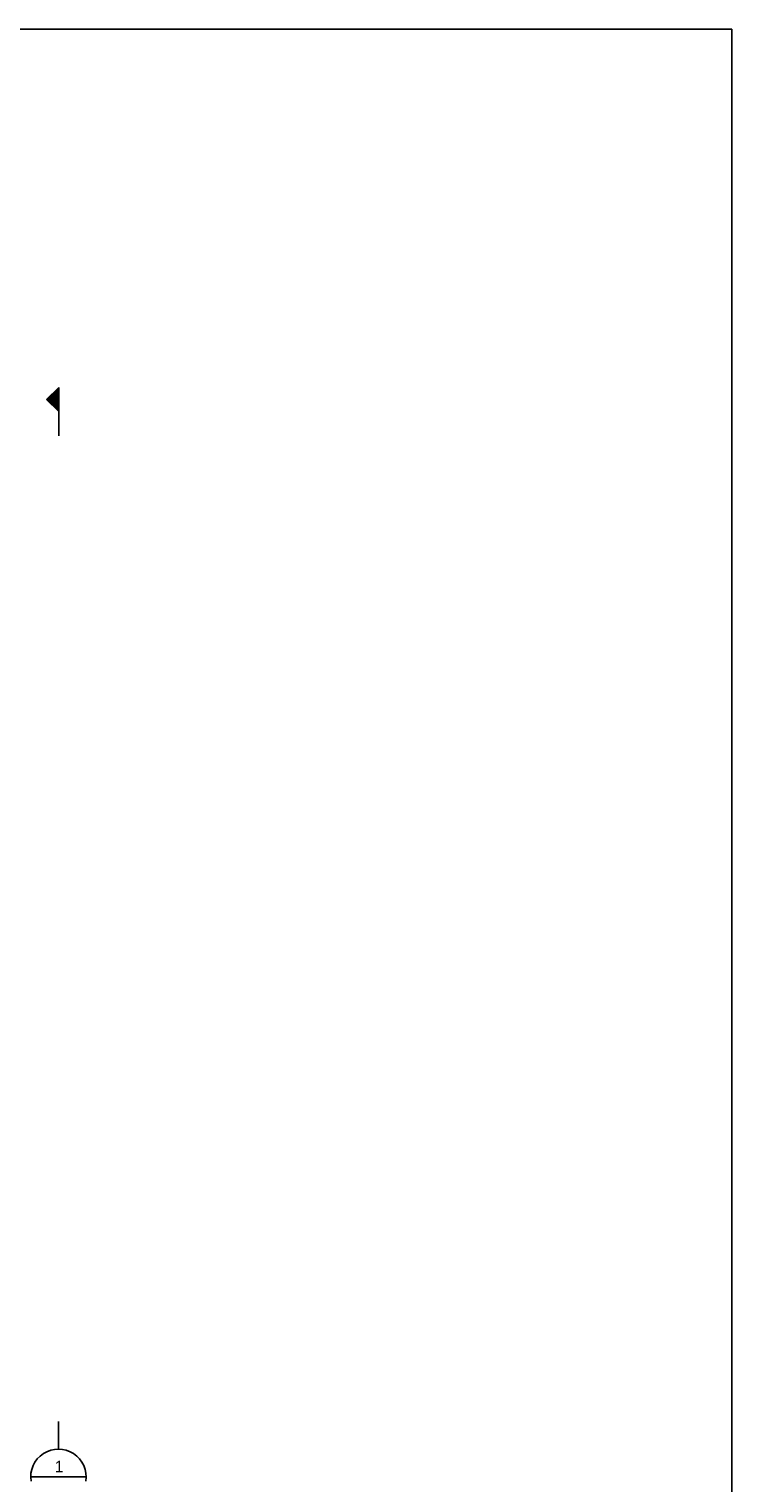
# Model space of a CAD drawing. Header units: inches. Extents: x -17.2 to 17.5, y -11.2 to 11.2.
# Tile 13 of 13: x 10.9 to 17.2, y -1.8 to 11.2. Entities that reach past the tile are written whole.
import ezdxf
from ezdxf.enums import TextEntityAlignment as Align

# ---------------------------------------------------------------- set-up
doc = ezdxf.new("R2010")
doc.units = ezdxf.units.IN
doc.header["$LTSCALE"] = 2.5
doc.header["$MEASUREMENT"] = 0
doc.layers.add('Layer_0', color=7, linetype='Continuous')

msp = doc.modelspace()

# ---------------------------------------------------------------- linework, layer by layer
at = {"color": 1, "linetype": 'Continuous'}
for p, q in [((11.184, 8.022), (11.074, 7.913)), ((11.169, 7.821), (11.169, 8.005)), ((11.184, 7.585), (11.184, 8.022)), ((11.074, 7.913), (11.184, 7.804)), ((11.081, 7.909), (11.081, 7.917)), ((11.099, 7.891), (11.099, 7.935)), ((11.116, 7.874), (11.116, 7.952)), ((11.134, 7.856), (11.134, 7.97)), ((11.151, 7.839), (11.151, 7.987)), ((11.181, -1.541), (11.181, -1.291)), ((10.931, -1.791), (11.431, -1.791))]:
    msp.add_line(p, q, dxfattribs=at)
at = {"color": 2, "linetype": 'Continuous'}
for p, q in [((11.16, 7.996), (11.16, 7.83)), ((11.178, 8.014), (11.178, 7.812)), ((11.09, 7.9), (11.09, 7.926)), ((11.108, 7.944), (11.108, 7.882)), ((11.125, 7.961), (11.125, 7.865)), ((11.143, 7.979), (11.143, 7.847))]:
    msp.add_line(p, q, dxfattribs=at)
at = {"color": 1, "linetype": 'Continuous'}
msp.add_arc((11.181, -1.791), 0.25, 350.858, 189.142, dxfattribs=at)
at = {"layer": 'Layer_0', "color": 2, "linetype": 'Continuous'}
for p, q in [((-17.25, 11.25), (17.25, 11.25)), ((17.25, 11.25), (17.25, -11.25))]:
    msp.add_line(p, q, dxfattribs=at)

# ---------------------------------------------------------------- texts
at = {"color": 2, "linetype": 'Continuous'}
msp.add_text('1', height=0.103, dxfattribs=at).set_placement((11.186, -1.749), align=Align.CENTER)

doc.saveas('drawing.dxf')
